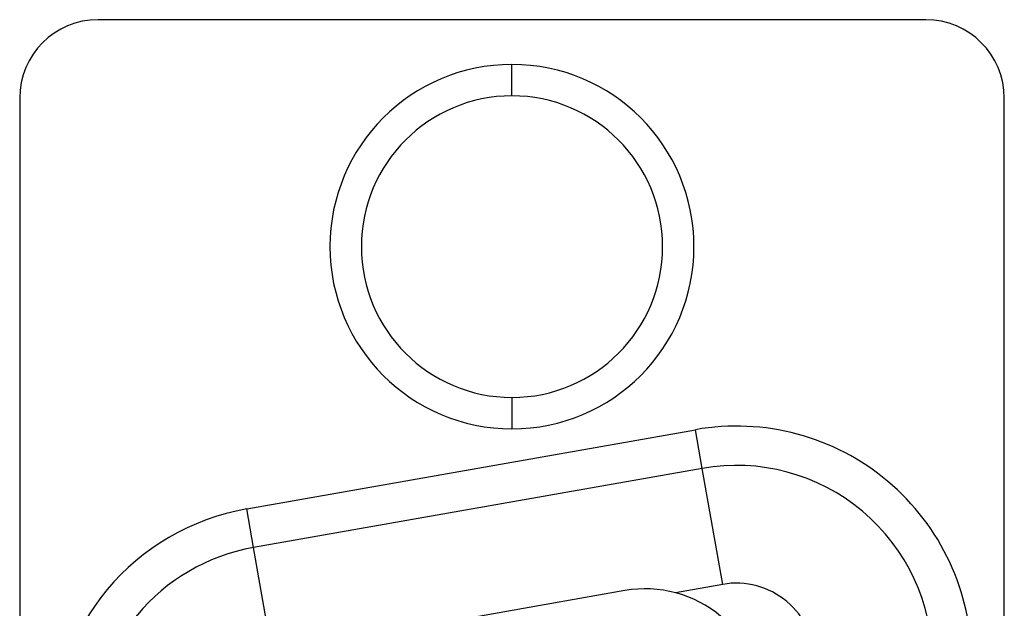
# Model space of a CAD drawing. Header units: inches. Extents: x 0 to 814, y 0 to 621.
# Tile 18 of 41: x 441 to 466, y 340 to 355. Entities that reach past the tile are written whole.
import ezdxf

# ---------------------------------------------------------------- set-up
doc = ezdxf.new("R2010")
doc.units = ezdxf.units.IN
doc.header["$LTSCALE"] = 10
doc.header["$MEASUREMENT"] = 0

msp = doc.modelspace()

# ---------------------------------------------------------------- linework, layer by layer
for p, q in [((463.627, 355.122), (442.527, 355.122)), ((453.077, 353.182), (453.077, 353.982)), ((440.527, 353.122), (440.527, 278.922)), ((465.627, 278.922), (465.627, 353.122)), ((453.077, 345.502), (453.077, 344.702)), ((446.316, 342.663), (457.756, 344.68)), ((457.929, 343.696), (457.756, 344.68)), ((457.929, 343.696), (446.489, 341.678)), ((458.45, 340.741), (457.929, 343.696)), ((446.489, 341.678), (446.316, 342.663)), ((447.01, 338.724), (446.489, 341.678)), ((458.45, 340.741), (457.244, 340.529)), ((455.957, 340.583), (449.257, 339.401))]:
    msp.add_line(p, q)
for centre, radius, start, end in [((442.527, 353.122), 2, 90, 180), ((463.627, 353.122), 2, 0, 90), ((453.077, 349.342), 4.64, 90, 270), ((453.077, 349.342), 4.64, 270, 90), ((453.077, 349.342), 3.84, 90, 270), ((453.077, 349.342), 3.84, 270, 90), ((458.797, 338.772), 6, 0, 100), ((458.797, 338.772), 5, 360, 100), ((447.357, 336.754), 6, 100, 180), ((447.357, 336.754), 5, 100, 180), ((456.477, 337.628), 3, 0, 100), ((458.797, 338.772), 2, 0, 100)]:
    msp.add_arc(centre, radius, start, end)

doc.saveas('drawing.dxf')
